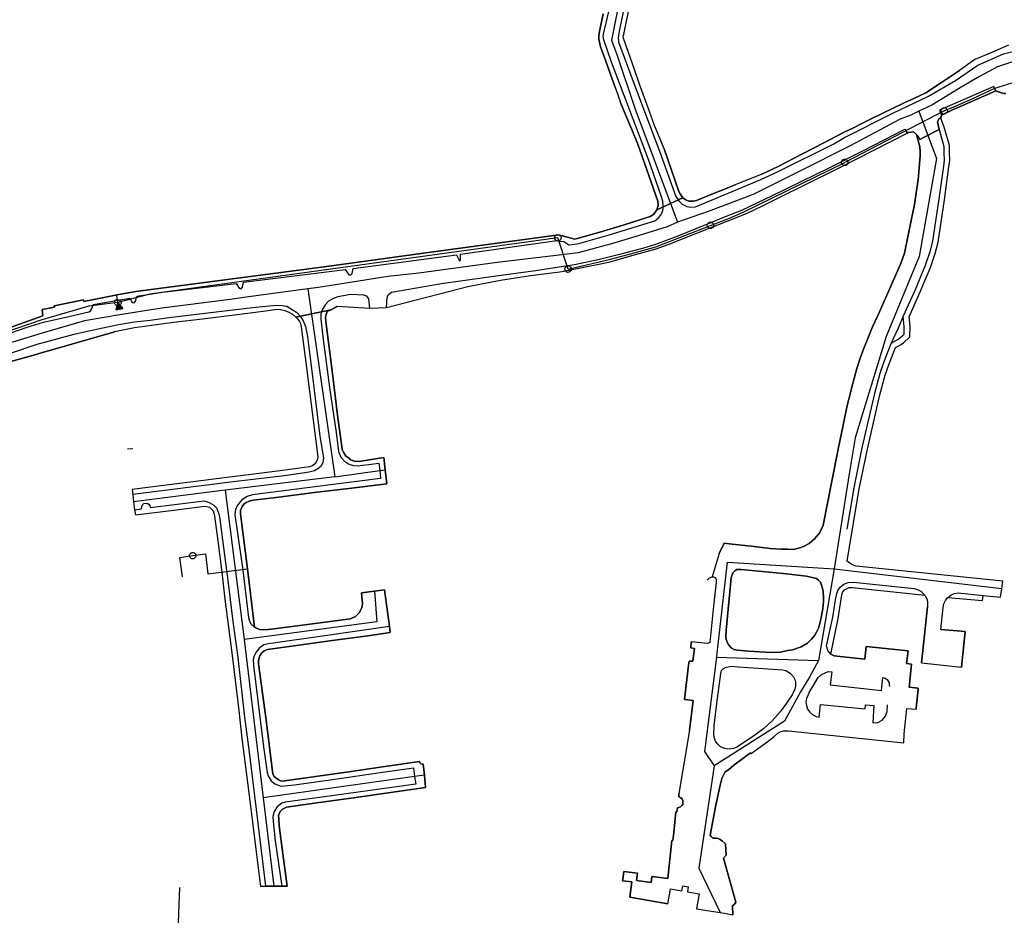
# Model space of a CAD drawing. Extents: x 166506 to 171543, y 332500 to 338212.
# Tile 64 of 139: x 168249 to 168617, y 335430 to 335765. Entities that reach past the tile are written whole.
import ezdxf

# ---------------------------------------------------------------- set-up
doc = ezdxf.new("R2010")
doc.units = 0
doc.header["$MEASUREMENT"] = 0
doc.layers.get('0').update_dxf_attribs({"color": 1, "linetype": 'CONTINUOUS'})
for name, color, linetype in [('IRISH_OS_1000S_FEATURE', 252, 'CONTINUOUS'), ('UNDERGROUND_ROUTE', 1, 'CONTINUOUS'), ('UUB', 1, 'CONTINUOUS')]:
    doc.layers.add(name, color=color, linetype=linetype)

# ---------------------------------------------------------------- blocks, each defined once
blk = doc.blocks.new('UUB_LOCATION_AC_T02')
at = {"color": 0, "linetype": 'ByBlock'}
blk.add_lwpolyline([(18862, 2286, -1), (-18862, -2286, -1), (18862, 2286)], format="xyb", close=True, dxfattribs=at)
blk = doc.blocks.new('UUB_LOCATION_AC_T02_1')
at = {"color": 0, "linetype": 'ByBlock'}
blk.add_line((20059, 39970), (-19941, 40029), dxfattribs=at)
blk.add_lwpolyline([(0, 0), (5059, 39993), (0, 0), (10059, 39985), (0, 0), (15059, 39978), (0, 0), (20059, 39970), (0, 0), (-4941, 40007), (0, 0), (-9941, 40015), (0, 0), (-14941, 40022), (0, 0), (-19941, 40029), (0, 0), (59, 40000), (0, 0)], close=True, dxfattribs=at)
blk.add_lwpolyline([(18862, 2286, -1), (-18862, -2286, -1), (18862, 2286)], format="xyb", close=True, dxfattribs=at)

msp = doc.modelspace()

# ---------------------------------------------------------------- linework, layer by layer
at = {"layer": 'IRISH_OS_1000S_FEATURE', "color": 9}
for points in [[(168496.229, 335800), (168479.269, 335788.023), (168476.783, 335786.03), (168472.901, 335772.421), (168469.895, 335757.37), (168471.898, 335752.023), (168478.657, 335731.921), (168494.577, 335689.236)], [(168240.28, 335646.169), (168251.112, 335649.876), (168257.639, 335651.896), (168267.049, 335653.931), (168274.512, 335655.78), (168275.181, 335656.08), (168275.637, 335656.87), (168276.12, 335658.44), (168289.846, 335660.879), (168290.708, 335659.246), (168291.493, 335659.089), (168292.036, 335659.709), (168292.493, 335661.539), (168302.148, 335663.024), (168312.836, 335664.351), (168329.659, 335666.363), (168330.775, 335664.543), (168331.438, 335664.357), (168331.961, 335664.91), (168332.39, 335666.779), (168370.406, 335671.505), (168371.682, 335669.594), (168372.361, 335669.441), (168372.954, 335670.018), (168373.365, 335671.959), (168412.038, 335677.093), (168412.976, 335674.995), (168413.265, 335674.747), (168413.493, 335674.941), (168413.451, 335677.247), (168449.473, 335682.346), (168450.696, 335682.187), (168452.062, 335682.034), (168453.927, 335680.835), (168455.193, 335680.869), (168457.738, 335681.294), (168469.102, 335684.559), (168486.101, 335689.815), (168487.347, 335690.745), (168488.195, 335691.744), (168488.848, 335692.917), (168489.188, 335694.212), (168489.298, 335695.441), (168489.12, 335697.143), (168488.533, 335699.098), (168483.745, 335712.638), (168469.989, 335749.069), (168467.055, 335757.458), (168466.838, 335758.679), (168466.961, 335759.619), (168470.509, 335775.009)], [(168466.861, 335767.128), (168465.708, 335761.803), (168465.362, 335759.964), (168465.139, 335758.824), (168465.155, 335757.744), (168465.854, 335754.866), (168467.651, 335749.876), (168469.554, 335744.53), (168471.46, 335739.424), (168473.343, 335734.058), (168475.34, 335729.162), (168477.354, 335724.221), (168479.717, 335718.429), (168487.281, 335697.137), (168487.376, 335695.51), (168486.862, 335693.838), (168496.647, 335698.378), (168495.582, 335699.803), (168495.154, 335700.724), (168489.565, 335716.638), (168486.05, 335725.422), (168484.093, 335730.605), (168482.293, 335735.723), (168480.444, 335740.856), (168478.501, 335746.383), (168474.631, 335757.294), (168474.396, 335757.916), (168474.319, 335758.776), (168474.481, 335759.436), (168476.824, 335770.48)], [(168474.775, 335770.335), (168472.805, 335760.701), (168472.417, 335758.042), (168472.671, 335756.261), (168473.365, 335754.279), (168478.404, 335740.823), (168487.899, 335715.85), (168494.027, 335698.906), (168495.08, 335697.196), (168496.344, 335696.036), (168498.064, 335695.144), (168499.565, 335694.821), (168501.291, 335695.013), (168525.688, 335705.21), (168531.96, 335708.04), (168553.065, 335718.613), (168557.007, 335720.958), (168575.072, 335730.078), (168588.481, 335736.394), (168598.569, 335742.291), (168606.81, 335747.994), (168616.41, 335752.225), (168622.602, 335753.692)], [(168474.631, 335757.294), (168474.396, 335757.916), (168474.319, 335758.776), (168474.481, 335759.436), (168476.824, 335770.48)], [(168465.708, 335761.803), (168466.861, 335767.128)], [(168465.854, 335754.866), (168465.155, 335757.744), (168465.139, 335758.824), (168465.362, 335759.964), (168465.708, 335761.803)], [(168711.894, 335762.798), (168709.552, 335762.837), (168699.738, 335762.114), (168689.649, 335761.638), (168680.941, 335761.238), (168671.579, 335760.67), (168663.814, 335759.597), (168654.487, 335758.708), (168642.321, 335755.99), (168635.862, 335754.153), (168627.45, 335751.719), (168614.247, 335747.339), (168607.545, 335743.797), (168600.63, 335739.759), (168594.768, 335736.108), (168589.618, 335733.075), (168584.855, 335730.712)], [(168478.501, 335746.383), (168474.631, 335757.294)], [(168618.297, 335755.394), (168614.332, 335753.746), (168610.566, 335752.137), (168605.72, 335750.112), (168600.047, 335745.949), (168593.702, 335741.78), (168587.376, 335737.622), (168582.981, 335735.564), (168579.347, 335733.862), (168575.197, 335731.918), (168571.064, 335729.867), (168567.282, 335727.988), (168563.807, 335726.264), (168560.432, 335724.589), (168556.948, 335722.858), (168549.27, 335718.907), (168541.272, 335714.791), (168532.172, 335710.106), (168525.816, 335707.127), (168516.416, 335703.404), (168512.51, 335701.786), (168508.106, 335699.96), (168501.763, 335697.416), (168500.482, 335697.08), (168498.864, 335697.112), (168497.725, 335697.643), (168496.647, 335698.378), (168486.862, 335693.838), (168485.696, 335692.243), (168484.388, 335691.401), (168480.505, 335690.149), (168474.338, 335688.133), (168465.563, 335685.532), (168456.189, 335682.874), (168450.22, 335684.479), (168402.453, 335678.029), (168362.575, 335672.535), (168292.118, 335663.282), (168285.788, 335662.233), (168272.711, 335659.646), (168272.595, 335660.267), (168261.639, 335657.93), (168261.779, 335657.425), (168257.055, 335656.568), (168257.403, 335654.234), (168250.418, 335651.738), (168243.83, 335649.378)], [(168467.651, 335749.876), (168465.854, 335754.866)], [(168614.332, 335753.746), (168610.566, 335752.137)], [(168618.297, 335755.394), (168614.332, 335753.746)], [(168469.554, 335744.53), (168467.651, 335749.876)], [(168605.72, 335750.112), (168600.047, 335745.949)], [(168610.566, 335752.137), (168605.72, 335750.112)], [(168480.444, 335740.856), (168478.501, 335746.383)], [(168593.702, 335741.78), (168600.047, 335745.949)], [(168471.46, 335739.424), (168469.554, 335744.53)], [(168587.376, 335737.622), (168593.702, 335741.78)], [(168235.767, 335634.531), (168254.841, 335639.784), (168256.023, 335640.16), (168283.829, 335648.135), (168284.11, 335648.434), (168291.654, 335649.911), (168295.416, 335650.38), (168306.201, 335651.827), (168317.046, 335653.153), (168327.971, 335654.54), (168339.776, 335656.024), (168344.898, 335656.728), (168346.218, 335656.644), (168347.837, 335656.279), (168349.335, 335655.594), (168350.653, 335654.829), (168351.87, 335653.786), (168364.985, 335656.474), (168367.44, 335657.795), (168379.574, 335657.147), (168385.848, 335657.406), (168416.263, 335665.23), (168428.456, 335667.592), (168439.662, 335669.318), (168450.667, 335670.684), (168452.788, 335671.037), (168465.197, 335673.599), (168469.38, 335674.407), (168476.646, 335676.484), (168486.575, 335679.234), (168491.101, 335680.92), (168501.494, 335685.049), (168506.22, 335686.834), (168513.149, 335689.593), (168517.915, 335691.478), (168520.919, 335692.809), (168526.427, 335695.393), (168531.876, 335698.096), (168542.953, 335703.602), (168554.792, 335709.486), (168567.933, 335716.166), (168580.47, 335722.546), (168580.835, 335722.828), (168582.836, 335723.101), (168583.952, 335722.057), (168584.59, 335721.395), (168585.207, 335720.213), (168586.589, 335720.929), (168592.358, 335723.872), (168591.788, 335726.834), (168592.351, 335728.012), (168593.032, 335728.13), (168593.323, 335729.332), (168597.441, 335731.216), (168603.937, 335734.076), (168613.633, 335738.356), (168614.583, 335737.964), (168615.682, 335737.581), (168616.482, 335737.438), (168617.298, 335737.382)], [(168471.46, 335739.424), (168473.343, 335734.058)], [(168482.293, 335735.723), (168480.444, 335740.856)], [(168613.633, 335738.356), (168612.889, 335740.029), (168592.481, 335731.132), (168593.323, 335729.332)], [(168613.633, 335738.356), (168603.937, 335734.076)], [(168617.298, 335737.382), (168616.482, 335737.438), (168615.682, 335737.581), (168614.583, 335737.964), (168613.633, 335738.356)], [(168484.093, 335730.605), (168482.293, 335735.723)], [(168579.347, 335733.862), (168582.981, 335735.564)], [(168582.981, 335735.564), (168587.376, 335737.622)], [(168475.34, 335729.162), (168473.343, 335734.058)], [(168486.05, 335725.422), (168484.093, 335730.605)], [(168584.855, 335730.712), (168581.879, 335729.333), (168577.834, 335727.792), (168559.167, 335717.832), (168539.617, 335707.997), (168522.866, 335699.625), (168506.089, 335693.289), (168494.577, 335689.236)], [(168584.855, 335730.712), (168591.384, 335713.023), (168584.916, 335676.402), (168572.604, 335646.541), (168561.023, 335608.668), (168558.729, 335595.104), (168553.199, 335559.609), (168615.828, 335552.269)], [(168571.064, 335729.867), (168575.197, 335731.918)], [(168575.197, 335731.918), (168579.347, 335733.862)], [(168603.937, 335734.076), (168597.441, 335731.216), (168593.323, 335729.332)], [(168477.354, 335724.221), (168475.34, 335729.162)], [(168558.04, 335562.429), (168562.523, 335589.552), (168565.609, 335604.358), (168570.275, 335624.701), (168572.284, 335632.021), (168573.675, 335636.301), (168576.075, 335642.421), (168576.551, 335642.694), (168578.173, 335643.47), (168579.034, 335644.147), (168581.492, 335646.348), (168581.56, 335650.216), (168581.234, 335653.902), (168585.316, 335663.171), (168589.133, 335672.254), (168590.907, 335677.569), (168592.02, 335681.793), (168594.393, 335697.67), (168596.07, 335709.956), (168596.437, 335712.299), (168596.252, 335715.309), (168596.215, 335717.87), (168594.382, 335724.437), (168593.032, 335728.13)], [(168563.807, 335726.264), (168567.282, 335727.988)], [(168567.282, 335727.988), (168571.064, 335729.867)], [(168593.032, 335728.13), (168592.351, 335728.012), (168591.788, 335726.834), (168592.358, 335723.872)], [(168593.323, 335729.332), (168593.032, 335728.13)], [(168385.848, 335657.406), (168386.017, 335661.081), (168386.512, 335662.205), (168387.671, 335663.125), (168406.391, 335666.34), (168424.02, 335668.806), (168441.528, 335671.232), (168450.373, 335672.505), (168456.116, 335673.447), (168465.443, 335675.479), (168474.87, 335677.79), (168481.596, 335679.549), (168486.541, 335681.014), (168495.433, 335684.427), (168513.135, 335691.573), (168518.662, 335693.696), (168530.079, 335699.262), (168540.856, 335704.469), (168551.352, 335709.537), (168564.173, 335716.078), (168579.558, 335724.091), (168580.47, 335722.546)], [(168479.717, 335718.429), (168477.354, 335724.221)], [(168489.565, 335716.638), (168486.05, 335725.422)], [(168556.948, 335722.858), (168560.432, 335724.589)], [(168560.432, 335724.589), (168563.807, 335726.264)], [(168592.358, 335723.872), (168594.119, 335717.567), (168594.153, 335715.23), (168594.327, 335712.399), (168593.992, 335710.261), (168592.313, 335697.967), (168589.96, 335682.217), (168588.893, 335678.169), (168587.165, 335672.995), (168583.387, 335664.001), (168579.011, 335654.065)], [(168592.358, 335723.872), (168586.589, 335720.929)], [(168385.848, 335657.406), (168416.263, 335665.23), (168428.456, 335667.592), (168439.662, 335669.318), (168450.667, 335670.684), (168452.788, 335671.037), (168465.197, 335673.599), (168469.38, 335674.407), (168476.646, 335676.484), (168486.575, 335679.234), (168491.101, 335680.92), (168501.494, 335685.049), (168506.22, 335686.834), (168513.149, 335689.593), (168517.915, 335691.478), (168520.919, 335692.809), (168526.427, 335695.393), (168531.876, 335698.096), (168542.953, 335703.602), (168554.792, 335709.486), (168567.933, 335716.166), (168580.47, 335722.546)], [(168512.011, 335569.269), (168513.958, 335569.024), (168523.196, 335567.955), (168529.214, 335567.257), (168533.333, 335566.924), (168535.813, 335566.937), (168537.013, 335566.793), (168538.453, 335566.968), (168540.295, 335567.483), (168541.717, 335567.998), (168543.78, 335569.072), (168545.846, 335570.866), (168547.532, 335572.841), (168548.256, 335574.239), (168549.082, 335575.956), (168552.354, 335593.087), (168554.649, 335604.341), (168556.599, 335613.915), (168558, 335620.711), (168559.093, 335624.948), (168559.842, 335628.086), (168561.682, 335634.481), (168562.934, 335638.437), (168564.165, 335641.814), (168566.019, 335646.368), (168567.47, 335650.104), (168569.585, 335654.658), (168574.841, 335666.442), (168578.265, 335674.172), (168578.729, 335675.491), (168579.396, 335677.649), (168581.973, 335689.842), (168583.212, 335695.878), (168583.805, 335700.177), (168584.54, 335705.075), (168585.119, 335711.133), (168585.348, 335714.233), (168585.333, 335715.793), (168585.198, 335717.393), (168583.952, 335722.057)], [(168549.27, 335718.907), (168556.948, 335722.858)], [(168583.952, 335722.057), (168582.836, 335723.101), (168580.835, 335722.828), (168580.47, 335722.546)], [(168586.589, 335720.929), (168585.207, 335720.213), (168584.59, 335721.395), (168583.952, 335722.057)], [(168486.862, 335693.838), (168487.376, 335695.51), (168487.281, 335697.137), (168479.717, 335718.429)], [(168489.565, 335716.638), (168495.154, 335700.724), (168495.582, 335699.803), (168496.647, 335698.378)], [(168541.272, 335714.791), (168549.27, 335718.907)], [(168532.172, 335710.106), (168541.272, 335714.791)], [(168525.816, 335707.127), (168532.172, 335710.106)], [(168525.816, 335707.127), (168516.416, 335703.404)], [(168508.106, 335699.96), (168512.51, 335701.786)], [(168512.51, 335701.786), (168516.416, 335703.404)], [(168486.862, 335693.838), (168496.647, 335698.378)], [(168496.647, 335698.378), (168497.725, 335697.643), (168498.864, 335697.112), (168500.482, 335697.08), (168501.763, 335697.416), (168508.106, 335699.96)], [(168480.505, 335690.149), (168484.388, 335691.401), (168485.696, 335692.243), (168486.862, 335693.838)], [(168474.338, 335688.133), (168480.505, 335690.149)], [(168494.577, 335689.236), (168490.678, 335687.576), (168481.903, 335684.722), (168470.743, 335681.421), (168457.505, 335677.806), (168446.151, 335676.481), (168427.198, 335674.13), (168397.964, 335670.224), (168386.288, 335668.885), (168364.366, 335665.389), (168359.352, 335664.707)], [(168465.563, 335685.532), (168474.338, 335688.133)], [(168272.711, 335659.646), (168285.788, 335662.233), (168292.118, 335663.282), (168362.575, 335672.535), (168402.453, 335678.029), (168450.22, 335684.479), (168456.189, 335682.874)], [(168456.189, 335682.874), (168465.563, 335685.532)], [(168359.352, 335664.707), (168356.382, 335664.304)], [(168333.414, 335661.181), (168327.39, 335660.362), (168326.413, 335660.187)], [(168356.382, 335664.304), (168333.414, 335661.181)], [(168356.382, 335664.304), (168366.447, 335594.038)], [(168379.574, 335657.147), (168379.224, 335660.59), (168378.433, 335661.528), (168377.318, 335662.022), (168372.277, 335662.224), (168369.715, 335661.732), (168367.614, 335661.279), (168366.012, 335660.683), (168364.128, 335659.669), (168362.844, 335658.373), (168361.759, 335656.516), (168361.293, 335654.818), (168361.328, 335652.997), (168362.184, 335645.374), (168364.49, 335627.466), (168367.058, 335610.557), (168367.896, 335603.514), (168368.73, 335601.412), (168370.105, 335599.847), (168371.602, 335598.943), (168372.221, 335598.621), (168373.5, 335598.277), (168374.88, 335598.133), (168379.082, 335598.6), (168382.984, 335599.108), (168383.292, 335596.351)], [(168245.222, 335640.253), (168255.273, 335643.621), (168263.12, 335645.759), (168269.125, 335647.38), (168273.489, 335648.367), (168279.833, 335649.768), (168285.037, 335650.812), (168288.639, 335651.501), (168291.661, 335651.991), (168297.443, 335652.614), (168304.406, 335653.552), (168318.993, 335655.368), (168335.74, 335657.296), (168344.743, 335658.249), (168346.883, 335658.142), (168348.542, 335657.817), (168350.618, 335656.63), (168352.195, 335655.566), (168353.73, 335653.981), (168354.726, 335652.378), (168355.579, 335650.235), (168356.268, 335646.553), (168358.786, 335626.423), (168360.953, 335609.176), (168362.228, 335601.072), (168361.963, 335599.372), (168361.359, 335597.974), (168360.116, 335596.998), (168358.913, 335596.282), (168356.952, 335595.708), (168347.707, 335594.456), (168328.499, 335592.135), (168290.942, 335587.43)], [(168257.055, 335656.568), (168261.779, 335657.425), (168261.639, 335657.93)], [(168261.639, 335657.93), (168272.595, 335660.267)], [(168272.595, 335660.267), (168272.711, 335659.646)], [(168326.413, 335660.187), (168301.873, 335657.145), (168284.564, 335654.343)], [(168364.985, 335656.474), (168367.44, 335657.795), (168379.574, 335657.147)], [(168379.574, 335657.147), (168385.848, 335657.406)], [(168284.564, 335654.343), (168281.772, 335653.852), (168272.941, 335652.309), (168257.086, 335647.697), (168234.483, 335640.846), (168208.433, 335631.346), (168198.066, 335627.727)], [(168250.418, 335651.738), (168257.403, 335654.234), (168257.055, 335656.568)], [(168317.046, 335653.153), (168327.971, 335654.54)], [(168327.971, 335654.54), (168339.776, 335656.024)], [(168339.776, 335656.024), (168344.898, 335656.728), (168346.218, 335656.644), (168347.837, 335656.279), (168349.335, 335655.594), (168350.653, 335654.829), (168351.87, 335653.786)], [(168351.87, 335653.786), (168364.985, 335656.474)], [(168351.87, 335653.786), (168352.627, 335652.924), (168353.265, 335652.122), (168353.622, 335651.341), (168353.898, 335650.019), (168355.404, 335638.715), (168356.83, 335627.87)], [(168364.985, 335656.474), (168363.697, 335655.83), (168363.253, 335654.752), (168363.03, 335653.672), (168363.145, 335652.072), (168365.412, 335634.684), (168367.655, 335616.096), (168369.182, 335605.351), (168369.299, 335604.27), (168369.695, 335603.209), (168370.631, 335601.706), (168371.829, 335600.982), (168372.387, 335600.44), (168374.185, 335599.775), (168376.245, 335599.869), (168384.77, 335601.222)], [(168574.478, 335644.041), (168575.527, 335644.644), (168577.003, 335645.349), (168577.617, 335645.833), (168579.309, 335647.347), (168579.358, 335650.139), (168579.011, 335654.065)], [(168579.011, 335654.065), (168577.057, 335649.629), (168574.478, 335644.041)], [(168243.83, 335649.378), (168250.418, 335651.738)], [(168283.829, 335648.135), (168284.11, 335648.434), (168291.654, 335649.911), (168295.416, 335650.38)], [(168295.416, 335650.38), (168306.201, 335651.827)], [(168306.201, 335651.827), (168317.046, 335653.153)], [(168283.829, 335648.135), (168256.023, 335640.16)], [(168574.478, 335644.041), (168574.324, 335643.709), (168571.696, 335637.01), (168570.272, 335632.624), (168568.238, 335625.215), (168563.557, 335604.807), (168560.456, 335589.935), (168557.936, 335574.419)], [(168254.841, 335639.784), (168235.767, 335634.531), (168236.167, 335631.663)], [(168256.023, 335640.16), (168254.841, 335639.784)], [(168356.83, 335627.87), (168360.17, 335601.518), (168360.067, 335600.638), (168359.584, 335599.54), (168358.921, 335598.702), (168357.919, 335597.985), (168357.058, 335597.707), (168346.133, 335596.321)], [(168384.77, 335601.222), (168385.326, 335596.63)], [(168335.228, 335594.934), (168324.283, 335593.508)], [(168383.292, 335596.351), (168383.626, 335593.366), (168364.938, 335590.983), (168347.45, 335588.816), (168335.684, 335587.252), (168333.743, 335586.658), (168331.779, 335585.484), (168330.293, 335583.589), (168329.428, 335581.971), (168329.141, 335579.832), (168329.983, 335573.829), (168332.078, 335559.122), (168334.284, 335541.434), (168334.639, 335540.033), (168335.196, 335538.971), (168336.473, 335537.827)], [(168346.133, 335596.321), (168335.228, 335594.934)], [(168366.447, 335594.038), (168383.292, 335596.351)], [(168383.292, 335596.351), (168385.326, 335596.63)], [(168385.326, 335596.63), (168385.96, 335591.398)], [(168302.453, 335590.775), (168290.748, 335589.331)], [(168313.398, 335592.121), (168302.453, 335590.775)], [(168324.283, 335593.508), (168313.398, 335592.121)], [(168366.447, 335594.038), (168325.489, 335589.044)], [(168385.96, 335591.398), (168371.774, 335589.662)], [(168290.748, 335589.331), (168290.942, 335587.43)], [(168290.942, 335587.43), (168291.256, 335584.722)], [(168325.489, 335589.044), (168291.256, 335584.722)], [(168325.489, 335589.044), (168332.558, 335533.219)], [(168358.808, 335588.121), (168345.543, 335586.442)], [(168371.774, 335589.662), (168358.808, 335588.121)], [(168291.256, 335584.722), (168291.605, 335581.708)], [(168291.605, 335581.708), (168294.246, 335582.059), (168294.309, 335582.939), (168294.631, 335583.598), (168295.112, 335583.997), (168295.873, 335584.235), (168296.612, 335584.032), (168297.091, 335583.651), (168297.31, 335583.27), (168297.468, 335582.55), (168317.637, 335585.008), (168319.535, 335584.482), (168321.252, 335583.397), (168322.349, 335582.353), (168322.566, 335581.632), (168323.122, 335580.151), (168323.476, 335578.169), (168324.532, 335570.406), (168326.582, 335554.219), (168328.419, 335539.892), (168330.217, 335526.486), (168332.789, 335504.177), (168334.429, 335491.091), (168337.103, 335469.562), (168340.635, 335440.909)], [(168345.543, 335586.442), (168335.998, 335585.251), (168334.497, 335584.956), (168333.316, 335584.48), (168332.453, 335583.742), (168331.851, 335582.904), (168331.508, 335582.045), (168331.286, 335581.406), (168331.303, 335580.206), (168331.476, 335578.145), (168333.88, 335559.676)], [(168291.605, 335581.708), (168291.959, 335579.846)], [(168291.959, 335579.846), (168306.365, 335581.582)], [(168306.365, 335581.582), (168317.79, 335583.027), (168318.69, 335582.944), (168319.649, 335582.641), (168320.467, 335581.979), (168321.065, 335581.277), (168321.303, 335580.396), (168321.519, 335579.336), (168322.731, 335570.111), (168324.235, 335558.346)], [(168510.218, 335565.394), (168512.011, 335569.269)], [(168510.218, 335565.394), (168507.52, 335556.663)], [(168509.224, 335526.551), (168509.275, 335526.956), (168513.317, 335562.076), (168553.199, 335559.609), (168547.272, 335525.316)], [(168615.828, 335552.269), (168616.223, 335555.059), (168561.406, 335560.659), (168559.982, 335561.061), (168558.826, 335561.831), (168558.04, 335562.429)], [(168324.235, 335558.346), (168325.444, 335548.302)], [(168333.88, 335559.676), (168336.473, 335537.827)], [(168507.52, 335556.663), (168508.08, 335556.621), (168508.819, 335556.298), (168509.057, 335555.778), (168509.034, 335554.638), (168507.943, 335544.541), (168506.624, 335532.024), (168505.823, 335531.647), (168499.765, 335532.365)], [(168507.52, 335556.663), (168508.08, 335556.621), (168508.819, 335556.298), (168509.057, 335555.778), (168509.034, 335554.638), (168507.943, 335544.541), (168506.624, 335532.024), (168505.823, 335531.647), (168499.765, 335532.365)], [(168505.677, 335555.369), (168506.619, 335556.226), (168507.52, 335556.663)], [(168551.972, 335527.67), (168550.822, 335529.13), (168550.354, 335530.843), (168552.687, 335541.536), (168553.715, 335547.97), (168554.117, 335550.344), (168554.53, 335551.511), (168555.387, 335552.741), (168556.79, 335553.849), (168558.442, 335554.449), (168560.374, 335554.601), (168583.037, 335552.296), (168584.294, 335551.947), (168585.56, 335551.317), (168587.022, 335549.82)], [(168381.326, 335551.252), (168382.161, 335539.767), (168332.558, 335533.219)], [(168336.473, 335537.827), (168338.29, 335536.902), (168340.41, 335536.815), (168342.711, 335537.048), (168353.376, 335538.455), (168372.304, 335540.897), (168374.207, 335541.792), (168375.611, 335543.207), (168376.557, 335544.985), (168376.802, 335546.524), (168376.706, 335547.944), (168376.534, 335550.585), (168381.326, 335551.252)], [(168381.326, 335551.252), (168385.118, 335551.779), (168386.952, 335538)], [(168551.972, 335527.67), (168554.616, 335541.074), (168556.031, 335549.849), (168556.249, 335550.706), (168556.903, 335551.579), (168557.78, 335552.158), (168558.813, 335552.616), (168560.033, 335552.696), (168587.022, 335549.82)], [(168595.619, 335548.923), (168596.748, 335549.782), (168598.048, 335550.399), (168599.502, 335550.652), (168608.856, 335549.66)], [(168608.856, 335549.66), (168615.368, 335549.017), (168615.828, 335552.269)], [(168325.444, 335548.302), (168326.812, 335537.757)], [(168587.022, 335549.82), (168587.347, 335549.325), (168587.876, 335548.091), (168588.075, 335547.034), (168588.096, 335545.36)], [(168592.998, 335536.951), (168593.88, 335545.214), (168594.11, 335546.488), (168594.781, 335547.765), (168595.619, 335548.923)], [(168595.619, 335548.923), (168608.66, 335547.731), (168608.856, 335549.66)], [(168585.829, 335524.453), (168588.096, 335545.36)], [(168326.812, 335537.757), (168328.16, 335527.212)], [(168386.952, 335538), (168362.804, 335534.586), (168341.714, 335531.631), (168339.993, 335531.216), (168338.329, 335530.041), (168337.064, 335528.505), (168336.32, 335527.087), (168336.015, 335525.668), (168336.049, 335523.468), (168337.748, 335510.302), (168339.815, 335493.054), (168341.186, 335483.41), (168341.542, 335482.149), (168342.756, 335480.325), (168344.093, 335479.261), (168345.751, 335478.535), (168346.45, 335478.333), (168351.492, 335478.878), (168366.48, 335480.992), (168384.309, 335483.577), (168395.854, 335485.182), (168396.347, 335481.896)], [(168387.249, 335535.771), (168378.785, 335534.617)], [(168386.952, 335538), (168387.249, 335535.771)], [(168592.998, 335536.951), (168602.138, 335536.199), (168600.786, 335522.858)], [(168332.558, 335533.219), (168339.757, 335473.954)], [(168365.45, 335532.791), (168352.132, 335530.979)], [(168378.785, 335534.617), (168365.45, 335532.791)], [(168499.068, 335499.3), (168500.435, 335510.325), (168497.26, 335510.746), (168498.766, 335523.578), (168498.966, 335525.091), (168500.346, 335525.085), (168500.975, 335529.828), (168499.537, 335530.018), (168499.765, 335532.365)], [(168352.132, 335530.979), (168341.287, 335529.412), (168340.045, 335528.916), (168339.103, 335528.059), (168338.46, 335527.121), (168338.177, 335526.341), (168337.994, 335525.242), (168337.991, 335524.122), (168340.749, 335504.052)], [(168551.972, 335527.67), (168553.169, 335527.097), (168564.572, 335525.778), (168565.166, 335530.601), (168580.79, 335528.908), (168580.177, 335524.217), (168582.08, 335523.969)], [(168328.16, 335527.212), (168329.328, 335517.048)], [(168509.224, 335526.551), (168504.727, 335491.331), (168508.272, 335485.94)], [(168547.272, 335525.316), (168544.114, 335519.331), (168540.596, 335513.605), (168534.623, 335502.712), (168508.272, 335485.94)], [(168509.224, 335526.551), (168547.272, 335525.316)], [(168543.772, 335513.331), (168545.915, 335516.872), (168547.161, 335519.018), (168548.364, 335520.125), (168550.883, 335521.203), (168552.259, 335521.072), (168551.682, 335516.249), (168570.884, 335514.177), (168571.328, 335518.949), (168572.192, 335518.713), (168572.968, 335518.206), (168573.678, 335516.974), (168573.78, 335516.279), (168573.852, 335515.571)], [(168582.08, 335523.969), (168581.193, 335515.389), (168584.576, 335515.039)], [(168585.829, 335524.453), (168600.786, 335522.858)], [(168329.328, 335517.048), (168330.576, 335506.604)], [(168584.514, 335514.434), (168583.815, 335507.669)], [(168584.576, 335515.039), (168584.514, 335514.434)], [(168543.772, 335513.331), (168542.801, 335511.117), (168542.597, 335509.749), (168542.779, 335508.468), (168543.221, 335507.179), (168544.009, 335506.029), (168545.199, 335504.964), (168546.465, 335504.373), (168547.502, 335504.182), (168548.105, 335508.836), (168564.738, 335507.209), (168564.928, 335508.756), (168568.025, 335508.48), (168567.64, 335501.991), (168569.487, 335502.198), (168571.115, 335503.055), (168572.353, 335504.5), (168572.916, 335506.231), (168573.159, 335508.805)], [(168330.576, 335506.604), (168331.724, 335496.14)], [(168579.384, 335497.878), (168580.371, 335507.43), (168583.754, 335507.08)], [(168583.815, 335507.669), (168583.754, 335507.08)], [(168340.749, 335504.052), (168343.344, 335482.883), (168343.822, 335482.002), (168344.519, 335481.279), (168345.498, 335480.696), (168346.257, 335480.394), (168346.996, 335480.252), (168358.402, 335481.777)], [(168499.068, 335499.3), (168495.105, 335475.608)], [(168522.118, 335490.594), (168528.455, 335495.219), (168530.727, 335496.974), (168532.152, 335498.207), (168533.029, 335498.705), (168534.369, 335499.022), (168536.034, 335499.005), (168579.186, 335494.529), (168579.384, 335497.878)], [(168331.724, 335496.14), (168333.152, 335485.555)], [(168522.118, 335490.594), (168521.878, 335490.755), (168515.624, 335486.134), (168513.639, 335484.44), (168512.396, 335483.644), (168511.229, 335481.226), (168510.521, 335478.709), (168508.938, 335471.234), (168506.783, 335460.04), (168507.082, 335459.599), (168507.481, 335459.298), (168507.86, 335458.936), (168509.1, 335458.913), (168509.859, 335458.71), (168510.598, 335458.388), (168511.477, 335457.825)], [(168333.152, 335485.555), (168334.479, 335474.91)], [(168371.768, 335483.696), (168385.235, 335485.655)], [(168385.235, 335485.655), (168398.102, 335487.515)], [(168398.102, 335487.515), (168398.28, 335487.035), (168398.639, 335486.673), (168399.559, 335486.631), (168399.986, 335482.407)], [(168508.272, 335485.94), (168502.533, 335447.642), (168510.516, 335431.073)], [(168396.347, 335481.896), (168339.757, 335473.954)], [(168396.347, 335481.896), (168396.775, 335479.039), (168366.241, 335474.912), (168347.892, 335472.409), (168346.651, 335471.972), (168344.967, 335470.617), (168343.861, 335468.841), (168343.376, 335467.042), (168343.45, 335465.122), (168344.187, 335457.879), (168346.736, 335440.93)], [(168358.402, 335481.777), (168371.768, 335483.696)], [(168399.986, 335482.407), (168396.347, 335481.896)], [(168399.986, 335482.407), (168400.452, 335477.807)], [(168400.452, 335477.807), (168386.485, 335475.81)], [(168334.479, 335474.91), (168335.749, 335464.925)], [(168339.757, 335473.954), (168343.685, 335440.919)], [(168373.439, 335474.03), (168359.792, 335472.112)], [(168386.485, 335475.81), (168373.439, 335474.03)], [(168474.553, 335446.423), (168479.609, 335445.752), (168479.246, 335443.013), (168484.698, 335442.277), (168485.008, 335444.617), (168491.033, 335443.803), (168492.45, 335458.039), (168492.896, 335457.98), (168493.199, 335460.966), (168493.989, 335468.76), (168494.384, 335468.781), (168494.575, 335470.221), (168495.137, 335470.355), (168495.715, 335470.634), (168496.237, 335471.133), (168496.534, 335471.673), (168496.624, 335472.351), (168496.582, 335472.992), (168496.284, 335473.553), (168495.805, 335474.023), (168495.125, 335474.374), (168495.105, 335475.608)], [(168359.792, 335472.112), (168348.446, 335470.467), (168346.984, 335469.771), (168346.162, 335468.954), (168345.719, 335468.155), (168345.457, 335467.355), (168345.532, 335465.995), (168345.745, 335463.555), (168347.093, 335453.01), (168348.636, 335440.924)], [(168335.749, 335464.925), (168337.018, 335454.781)], [(168337.018, 335454.781), (168338.755, 335440.835)], [(168511.477, 335457.825), (168512.573, 335456.742)], [(168512.573, 335456.742), (168512.841, 335452.561)], [(168512.841, 335452.561), (168511.737, 335451.404)], [(168511.737, 335451.404), (168513.518, 335445.158), (168516.387, 335434.949), (168515.964, 335434.23), (168515.624, 335433.951), (168515.162, 335433.593), (168515.292, 335430.192)], [(168474.152, 335443.399), (168474.441, 335445.581)], [(168474.441, 335445.581), (168474.553, 335446.423)], [(168340.635, 335440.909), (168338.755, 335440.835)], [(168343.685, 335440.919), (168340.635, 335440.909)], [(168346.736, 335440.93), (168343.685, 335440.919)], [(168348.636, 335440.924), (168346.736, 335440.93)], [(168476.8, 335436.847), (168477.555, 335442.543), (168474.099, 335443.001), (168474.152, 335443.399)], [(168490.98, 335434.367), (168491.957, 335439.986), (168496.211, 335439.247), (168496.532, 335441.093), (168498.543, 335440.743), (168498.333, 335438.878), (168502.726, 335438.114), (168501.75, 335432.495)], [(168490.98, 335434.367), (168476.8, 335436.847)], [(168501.75, 335432.495), (168510.516, 335431.073)], [(168510.516, 335431.073), (168512.194, 335430.801)], [(168512.194, 335430.801), (168515.292, 335430.192)]]:
    msp.add_lwpolyline(points, dxfattribs=at)
for points in [[(168490.98, 335434.367), (168491.957, 335439.986), (168496.211, 335439.247), (168496.532, 335441.093), (168498.543, 335440.743), (168498.333, 335438.878), (168502.726, 335438.114), (168501.75, 335432.495), (168510.516, 335431.073), (168512.194, 335430.801), (168515.292, 335430.192), (168515.162, 335433.593), (168515.624, 335433.951), (168515.964, 335434.23), (168516.387, 335434.949), (168513.518, 335445.158), (168511.737, 335451.404), (168512.841, 335452.561), (168512.573, 335456.742), (168511.477, 335457.825), (168510.598, 335458.388), (168509.859, 335458.71), (168509.1, 335458.913), (168507.86, 335458.936), (168507.481, 335459.298), (168507.082, 335459.599), (168506.783, 335460.04), (168508.938, 335471.234), (168510.521, 335478.709), (168511.229, 335481.226), (168512.396, 335483.644), (168513.639, 335484.44), (168515.624, 335486.134), (168521.878, 335490.755), (168522.118, 335490.594), (168528.455, 335495.219), (168530.727, 335496.974), (168532.152, 335498.207), (168533.029, 335498.705), (168534.369, 335499.022), (168536.034, 335499.005), (168579.186, 335494.529), (168579.384, 335497.878), (168580.371, 335507.43), (168583.754, 335507.08), (168583.815, 335507.669), (168584.514, 335514.434), (168584.576, 335515.039), (168581.193, 335515.389), (168582.08, 335523.969), (168580.177, 335524.217), (168580.79, 335528.908), (168565.166, 335530.601), (168564.572, 335525.778), (168553.169, 335527.097), (168551.972, 335527.67), (168554.616, 335541.074), (168556.031, 335549.849), (168556.249, 335550.706), (168556.903, 335551.579), (168557.78, 335552.158), (168558.813, 335552.616), (168560.033, 335552.696), (168587.022, 335549.82), (168587.347, 335549.325), (168587.876, 335548.091), (168588.075, 335547.034), (168588.096, 335545.36), (168585.829, 335524.453), (168600.786, 335522.858), (168602.138, 335536.199), (168592.998, 335536.951), (168593.88, 335545.214), (168594.11, 335546.488), (168594.781, 335547.765), (168595.619, 335548.923), (168608.66, 335547.731), (168608.856, 335549.66), (168615.368, 335549.017), (168615.828, 335552.269), (168616.223, 335555.059), (168561.406, 335560.659), (168559.982, 335561.061), (168558.826, 335561.831), (168558.04, 335562.429), (168562.523, 335589.552), (168565.609, 335604.358), (168570.275, 335624.701), (168572.284, 335632.021), (168573.675, 335636.301), (168576.075, 335642.421), (168576.551, 335642.694), (168578.173, 335643.47), (168579.034, 335644.147), (168581.492, 335646.348), (168581.56, 335650.216), (168581.234, 335653.902), (168585.316, 335663.171), (168589.133, 335672.254), (168590.907, 335677.569), (168592.02, 335681.793), (168594.393, 335697.67), (168596.07, 335709.956), (168596.437, 335712.299), (168596.252, 335715.309), (168596.215, 335717.87), (168594.382, 335724.437), (168593.032, 335728.13), (168592.351, 335728.012), (168591.788, 335726.834), (168592.358, 335723.872), (168586.589, 335720.929), (168585.207, 335720.213), (168584.59, 335721.395), (168583.952, 335722.057), (168585.198, 335717.393), (168585.333, 335715.793), (168585.348, 335714.233), (168585.119, 335711.133), (168584.54, 335705.075), (168583.805, 335700.177), (168583.212, 335695.878), (168581.973, 335689.842), (168579.396, 335677.649), (168578.729, 335675.491), (168578.265, 335674.172), (168574.841, 335666.442), (168569.585, 335654.658), (168567.47, 335650.104), (168566.019, 335646.368), (168564.165, 335641.814), (168562.934, 335638.437), (168561.682, 335634.481), (168559.842, 335628.086), (168559.093, 335624.948), (168558, 335620.711), (168556.599, 335613.915), (168554.649, 335604.341), (168552.354, 335593.087), (168549.082, 335575.956), (168548.256, 335574.239), (168547.532, 335572.841), (168545.846, 335570.866), (168543.78, 335569.072), (168541.717, 335567.998), (168540.295, 335567.483), (168538.453, 335566.968), (168537.013, 335566.793), (168535.813, 335566.937), (168533.333, 335566.924), (168529.214, 335567.257), (168523.196, 335567.955), (168513.958, 335569.024), (168512.011, 335569.269), (168510.218, 335565.394), (168507.52, 335556.663), (168508.08, 335556.621), (168508.819, 335556.298), (168509.057, 335555.778), (168509.034, 335554.638), (168507.943, 335544.541), (168506.624, 335532.024), (168505.823, 335531.647), (168499.765, 335532.365), (168499.537, 335530.018), (168500.975, 335529.828), (168500.346, 335525.085), (168498.966, 335525.091), (168498.766, 335523.578), (168497.26, 335510.746), (168500.435, 335510.325), (168499.068, 335499.3), (168495.105, 335475.608), (168495.125, 335474.374), (168495.805, 335474.023), (168496.284, 335473.553), (168496.582, 335472.992), (168496.624, 335472.351), (168496.534, 335471.673), (168496.237, 335471.133), (168495.715, 335470.634), (168495.137, 335470.355), (168494.575, 335470.221), (168494.384, 335468.781), (168493.989, 335468.76), (168493.199, 335460.966), (168492.896, 335457.98), (168492.45, 335458.039), (168491.033, 335443.803), (168485.008, 335444.617), (168484.698, 335442.277), (168479.246, 335443.013), (168479.609, 335445.752), (168474.553, 335446.423), (168474.441, 335445.581), (168474.152, 335443.399), (168474.099, 335443.001), (168477.555, 335442.543), (168476.8, 335436.847), (168490.98, 335434.367)], [(168351.87, 335653.786), (168352.627, 335652.924), (168353.265, 335652.122), (168353.622, 335651.341), (168353.898, 335650.019), (168355.404, 335638.715), (168356.83, 335627.87), (168360.17, 335601.518), (168360.067, 335600.638), (168359.584, 335599.54), (168358.921, 335598.702), (168357.919, 335597.985), (168357.058, 335597.707), (168346.133, 335596.321), (168335.228, 335594.934), (168324.283, 335593.508), (168313.398, 335592.121), (168302.453, 335590.775), (168290.748, 335589.331), (168290.942, 335587.43), (168291.256, 335584.722), (168291.605, 335581.708), (168291.959, 335579.846), (168306.365, 335581.582), (168317.79, 335583.027), (168318.69, 335582.944), (168319.649, 335582.641), (168320.467, 335581.979), (168321.065, 335581.277), (168321.303, 335580.396), (168321.519, 335579.336), (168322.731, 335570.111), (168324.235, 335558.346), (168325.444, 335548.302), (168326.812, 335537.757), (168328.16, 335527.212), (168329.328, 335517.048), (168330.576, 335506.604), (168331.724, 335496.14), (168333.152, 335485.555), (168334.479, 335474.91), (168335.749, 335464.925), (168337.018, 335454.781), (168338.755, 335440.835), (168340.635, 335440.909), (168343.685, 335440.919), (168346.736, 335440.93), (168348.636, 335440.924), (168347.093, 335453.01), (168345.745, 335463.555), (168345.532, 335465.995), (168345.457, 335467.355), (168345.719, 335468.155), (168346.162, 335468.954), (168346.984, 335469.771), (168348.446, 335470.467), (168359.792, 335472.112), (168373.439, 335474.03), (168386.485, 335475.81), (168400.452, 335477.807), (168399.986, 335482.407), (168399.559, 335486.631), (168398.639, 335486.673), (168398.28, 335487.035), (168398.102, 335487.515), (168385.235, 335485.655), (168371.768, 335483.696), (168358.402, 335481.777), (168346.996, 335480.252), (168346.257, 335480.394), (168345.498, 335480.696), (168344.519, 335481.279), (168343.822, 335482.002), (168343.344, 335482.883), (168340.749, 335504.052), (168337.991, 335524.122), (168337.994, 335525.242), (168338.177, 335526.341), (168338.46, 335527.121), (168339.103, 335528.059), (168340.045, 335528.916), (168341.287, 335529.412), (168352.132, 335530.979), (168365.45, 335532.791), (168378.785, 335534.617), (168387.249, 335535.771), (168386.952, 335538), (168385.118, 335551.779), (168381.326, 335551.252), (168376.534, 335550.585), (168376.706, 335547.944), (168376.802, 335546.524), (168376.557, 335544.985), (168375.611, 335543.207), (168374.207, 335541.792), (168372.304, 335540.897), (168353.376, 335538.455), (168342.711, 335537.048), (168340.41, 335536.815), (168338.29, 335536.902), (168336.473, 335537.827), (168333.88, 335559.676), (168331.476, 335578.145), (168331.303, 335580.206), (168331.286, 335581.406), (168331.508, 335582.045), (168331.851, 335582.904), (168332.453, 335583.742), (168333.316, 335584.48), (168334.497, 335584.956), (168335.998, 335585.251), (168345.543, 335586.442), (168358.808, 335588.121), (168371.774, 335589.662), (168385.96, 335591.398), (168385.326, 335596.63), (168384.77, 335601.222), (168376.245, 335599.869), (168374.185, 335599.775), (168372.387, 335600.44), (168371.829, 335600.982), (168370.631, 335601.706), (168369.695, 335603.209), (168369.299, 335604.27), (168369.182, 335605.351), (168367.655, 335616.096), (168365.412, 335634.684), (168363.145, 335652.072), (168363.03, 335653.672), (168363.253, 335654.752), (168363.697, 335655.83), (168364.985, 335656.474), (168351.87, 335653.786)], [(168529.454, 335528.314), (168521.175, 335528.799), (168517.076, 335529.252), (168515.797, 335529.476), (168514.719, 335530.039), (168513.742, 335531.082), (168513.285, 335531.964), (168512.748, 335533.245), (168512.632, 335534.346), (168512.759, 335536.726), (168514.599, 335556.221), (168515.325, 335558.179), (168516.067, 335558.897), (168516.789, 335559.315), (168518.369, 335559.37), (168534.085, 335557.821), (168542.803, 335556.854), (168544.981, 335556.408), (168546.56, 335555.983), (168547.318, 335555.341), (168548.056, 335554.678), (168548.711, 335552.796), (168549.066, 335551.175), (168549.179, 335548.934), (168549.214, 335547.274), (168548.866, 335544.735), (168548.255, 335541.397), (168547.95, 335539.638), (168547.263, 335537.48), (168546.539, 335535.982), (168545.935, 335534.844), (168544.63, 335533.328), (168543.206, 335531.852), (168540.781, 335530.439), (168537.618, 335529.329), (168535.877, 335529.034), (168532.955, 335528.483), (168529.454, 335528.314)], [(168521.175, 335528.799), (168529.454, 335528.314), (168532.955, 335528.483), (168535.877, 335529.034), (168537.618, 335529.329), (168540.781, 335530.439), (168543.206, 335531.852), (168544.63, 335533.328), (168545.935, 335534.844), (168546.539, 335535.982), (168547.263, 335537.48), (168547.95, 335539.638), (168548.255, 335541.397), (168548.866, 335544.735), (168549.214, 335547.274), (168549.179, 335548.934), (168549.066, 335551.175), (168548.711, 335552.796), (168548.056, 335554.678), (168547.318, 335555.341), (168546.56, 335555.983), (168544.981, 335556.408), (168542.803, 335556.854), (168534.085, 335557.821), (168518.369, 335559.37), (168516.789, 335559.315), (168516.067, 335558.897), (168515.325, 335558.179), (168514.599, 335556.221), (168512.759, 335536.726), (168512.632, 335534.346), (168512.748, 335533.245), (168513.285, 335531.964), (168513.742, 335531.082), (168514.719, 335530.039), (168515.797, 335529.476), (168517.076, 335529.252), (168521.175, 335528.799)], [(168520.997, 335522.78), (168533.975, 335521.82), (168535.114, 335521.576), (168536.671, 335520.631), (168537.907, 335519.227), (168538.424, 335518.246), (168538.721, 335517.205), (168538.716, 335515.745), (168538.473, 335514.625), (168537.506, 335512.548), (168535.356, 335509.375), (168532.986, 335506.162), (168530.016, 335502.791), (168526.907, 335499.96), (168523.338, 335497.251), (168520.493, 335495.4), (168518.148, 335493.807), (168516.725, 335492.951), (168515.523, 335492.415), (168514.142, 335492.159), (168512.823, 335492.263), (168511.544, 335492.627), (168510.605, 335493.21), (168509.708, 335493.993), (168508.95, 335494.895), (168508.295, 335496.557), (168508.12, 335497.878), (168508.329, 335500.977), (168509.355, 335509.255), (168510.789, 335520.471), (168511.033, 335521.59), (168511.675, 335522.268), (168512.757, 335522.865), (168513.477, 335523.023), (168514.598, 335523.159), (168517.437, 335522.991), (168520.997, 335522.78)], [(168520.997, 335522.78), (168533.975, 335521.82), (168535.114, 335521.576), (168536.671, 335520.631), (168537.907, 335519.227), (168538.424, 335518.246), (168538.721, 335517.205), (168538.716, 335515.745), (168538.473, 335514.625), (168537.506, 335512.548), (168535.356, 335509.375), (168532.986, 335506.162), (168530.016, 335502.791), (168526.907, 335499.96), (168523.338, 335497.251), (168520.493, 335495.4), (168518.148, 335493.807), (168516.725, 335492.951), (168515.523, 335492.415), (168514.142, 335492.159), (168512.823, 335492.263), (168511.544, 335492.627), (168510.605, 335493.21), (168509.708, 335493.993), (168508.95, 335494.895), (168508.295, 335496.557), (168508.12, 335497.878), (168508.329, 335500.977), (168509.355, 335509.255), (168510.789, 335520.471), (168511.033, 335521.59), (168511.675, 335522.268), (168512.757, 335522.865), (168513.477, 335523.023), (168514.598, 335523.159), (168517.437, 335522.991), (168520.997, 335522.78)]]:
    msp.add_lwpolyline(points, close=True, dxfattribs=at)
at = {"layer": 'UNDERGROUND_ROUTE'}
for points in [[(168594.287, 335730.875), (168597.872, 335732.402), (168604.971, 335735.534), (168613.253, 335739.362), (168622.927, 335742.424), (168627.95, 335743.889)], [(168594.287, 335730.875), (168557.135, 335711.611)], [(168506.892, 335688.046), (168514.018, 335690.809), (168519.2, 335692.943), (168557.135, 335711.611)], [(168453.715, 335671.683), (168469.577, 335675.389), (168477.026, 335677.459), (168486.467, 335680.074), (168497.349, 335684.278), (168506.892, 335688.046)], [(168449.891, 335683.4), (168297.321, 335662.282), (168285.409, 335659.171)], [(168453.715, 335671.683), (168449.891, 335683.4)], [(168285.496, 335659.018), (168284.839, 335662.166)], [(168285.409, 335659.171), (168274.608, 335657.894), (168256.653, 335652.657), (168208.522, 335636.198), (168187.824, 335629.215), (168180.701, 335626.865)], [(168288.985, 335604.458), (168291.016, 335604.673)], [(168313.355, 335564.55), (168318.166, 335565.188), (168318.993, 335557.728), (168333.88, 335559.676)], [(168309.529, 335556.611), (168308.611, 335563.857), (168313.355, 335564.55)], [(168293.413, 335413.544), (168307.175, 335412.737), (168307.357, 335413.777), (168307.545, 335414.58), (168308.592, 335440.445)]]:
    msp.add_lwpolyline(points, dxfattribs=at)

# ---------------------------------------------------------------- block references
at = {"layer": 'UUB'}
for name, p, xscale, yscale, rotation in [('UUB_LOCATION_AC_T02', (168594.287, 335730.875), 6.3e-05, 6.3e-05, 207.407577), ('UUB_LOCATION_AC_T02', (168557.135, 335711.611), 6.3e-05, 6.3e-05, 207.407577), ('UUB_LOCATION_AC_T02', (168506.892, 335688.046), 6.3e-05, 6.3e-05, 21.193058), ('UUB_LOCATION_AC_T02', (168449.891, 335683.4), 6.3e-05, 6.3e-05, 107.132508), ('UUB_LOCATION_AC_T02', (168453.715, 335671.683), 6.3e-05, 6.3e-05, 12.036805), ('UUB_LOCATION_AC_T02_1', (168285.409, 335659.171), 6.3e-05, 6.3e-05, 194.253241), ('UUB_LOCATION_AC_T02', (168313.355, 335564.55), 6.2e-05, 6.2e-05, 8.310941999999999)]:
    msp.add_blockref(name, p, dxfattribs=dict(at, xscale=xscale, yscale=yscale, rotation=rotation))

doc.saveas('drawing.dxf')
